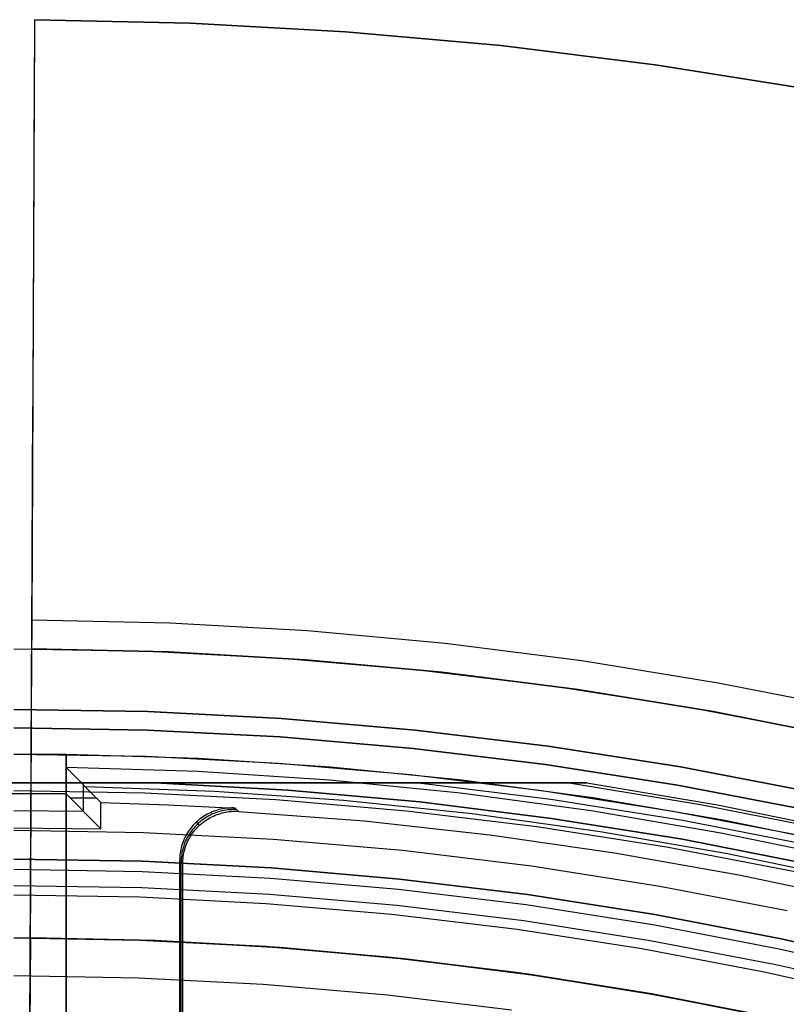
# Model space of a CAD drawing. Header units: millimetres. Extents: x 9001 to 10165, y -167 to 850.
# Tile 212 of 216: x 9582 to 9596, y 551 to 570. Entities that reach past the tile are written whole.
import ezdxf

# ---------------------------------------------------------------- set-up
doc = ezdxf.new("R2010")
doc.units = ezdxf.units.MM
for name, color, linetype in [('1', 7, 'Continuous'), ('COLOR EXT', 7, 'Continuous'), ('luz', 7, 'Continuous')]:
    doc.layers.add(name, color=color, linetype=linetype)

msp = doc.modelspace()

# ---------------------------------------------------------------- linework, layer by layer
at = {"layer": '1', "color": 29, "true_color": 0x4d342b}
for p, q in [((9582.165, 569.824, 65.657), (9582.113, 558.401, 65.657)), ((9582.165, 569.824, 59.568), (9582.162, 569.275, 59.406)), ((9582.165, 569.824, 65.657), (9582.165, 569.824, 59.568)), ((9585.126, 569.76, 65.657), (9582.165, 569.824, 65.657)), ((9585.126, 569.76, 59.568), (9582.165, 569.824, 59.568)), ((9582.165, 569.824, 62.612), (9585.126, 569.76, 62.612)), ((9588.084, 569.595, 65.657), (9585.126, 569.76, 65.657)), ((9588.084, 569.595, 59.568), (9585.126, 569.76, 59.568)), ((9585.126, 569.76, 62.612), (9588.084, 569.595, 62.612)), ((9591.034, 569.33, 65.657), (9588.084, 569.595, 65.657)), ((9591.034, 569.33, 59.568), (9588.084, 569.595, 59.568)), ((9588.084, 569.595, 62.612), (9591.034, 569.33, 62.612)), ((9582.162, 569.275, 59.406), (9582.16, 568.731, 59.225)), ((9593.973, 568.964, 65.657), (9591.034, 569.33, 65.657)), ((9593.973, 568.964, 59.568), (9591.034, 569.33, 59.568)), ((9591.034, 569.33, 62.612), (9593.973, 568.964, 62.612)), ((9596.898, 568.499, 65.657), (9593.973, 568.964, 65.657)), ((9596.898, 568.499, 59.568), (9593.973, 568.964, 59.568)), ((9593.973, 568.964, 62.612), (9596.898, 568.499, 62.612)), ((9582.16, 568.731, 59.225), (9582.157, 568.194, 59.025)), ((9582.157, 568.194, 59.025), (9582.155, 567.665, 58.807)), ((9582.155, 567.665, 58.807), (9582.153, 567.143, 58.571)), ((9582.153, 567.143, 58.571), (9582.15, 566.63, 58.317)), ((9582.15, 566.63, 58.317), (9582.148, 566.125, 58.046)), ((9582.148, 566.125, 58.046), (9582.146, 565.631, 57.757)), ((9582.146, 565.631, 57.757), (9582.144, 565.146, 57.452)), ((9582.144, 565.146, 57.452), (9582.141, 564.672, 57.13)), ((9582.141, 564.672, 57.13), (9582.139, 564.21, 56.792)), ((9582.139, 564.21, 56.792), (9582.137, 563.76, 56.438)), ((9582.137, 563.76, 56.438), (9582.135, 563.322, 56.069)), ((9582.135, 563.322, 56.069), (9582.133, 562.897, 55.685)), ((9582.133, 562.897, 55.685), (9582.132, 562.485, 55.287)), ((9582.086, 552.345, 55.262), (9582.131, 562.46, 55.262)), ((9582.132, 562.485, 55.287), (9582.13, 562.087, 54.875)), ((9582.13, 562.087, 54.875), (9582.128, 561.704, 54.449)), ((9582.128, 561.704, 54.449), (9582.126, 561.336, 54.01)), ((9582.126, 561.336, 54.01), (9582.125, 560.983, 53.56)), ((9582.125, 560.983, 53.56), (9582.123, 560.646, 53.097)), ((9582.123, 560.646, 53.097), (9582.122, 560.324, 52.623)), ((9582.122, 560.324, 52.623), (9582.12, 560.02, 52.138)), ((9582.12, 560.02, 52.138), (9582.119, 559.732, 51.642)), ((9582.119, 559.732, 51.642), (9582.118, 559.461, 51.138)), ((9582.118, 559.461, 51.138), (9582.117, 559.208, 50.624)), ((9582.117, 559.208, 50.624), (9582.116, 558.973, 50.102)), ((9582.116, 558.973, 50.102), (9582.115, 558.756, 49.572)), ((9582.115, 558.756, 49.572), (9582.114, 558.557, 49.035)), ((9582.114, 558.557, 49.035), (9582.113, 558.376, 48.491)), ((9582.066, 547.996, 76.062), (9582.113, 558.401, 65.657)), ((9582.113, 558.376, 48.491), (9582.112, 558.215, 47.942)), ((9582.113, 558.401, 65.657), (9584.738, 558.343, 65.657)), ((9584.738, 558.343, 65.657), (9587.36, 558.194, 65.657)), ((9582.112, 558.215, 47.942), (9582.112, 558.073, 47.387)), ((9587.36, 558.194, 65.657), (9589.975, 557.955, 65.657)), ((9582.112, 558.073, 47.387), (9582.111, 557.949, 46.828)), ((9582.111, 557.845, 34.462), (9581.997, 532.841, 34.462)), ((9582.111, 557.949, 46.828), (9582.111, 557.845, 46.264)), ((9582.111, 557.845, 46.264), (9582.111, 557.845, 34.462)), ((9582.111, 557.845, 46.264), (9584.717, 557.788, 46.264)), ((9584.717, 557.788, 34.462), (9582.111, 557.845, 34.462)), ((9582.111, 557.845, 40.363), (9584.717, 557.788, 40.363)), ((9584.717, 557.788, 46.264), (9587.319, 557.641, 46.264)), ((9587.319, 557.641, 34.462), (9584.717, 557.788, 34.462)), ((9584.717, 557.788, 40.363), (9587.319, 557.641, 40.363)), ((9589.975, 557.955, 65.657), (9592.58, 557.624, 65.657)), ((9587.319, 557.641, 46.264), (9589.915, 557.403, 46.264)), ((9589.915, 557.403, 34.462), (9587.319, 557.641, 34.462)), ((9587.319, 557.641, 40.363), (9589.915, 557.403, 40.363)), ((9592.58, 557.624, 65.657), (9595.172, 557.203, 65.657)), ((9589.915, 557.403, 46.264), (9592.501, 557.075, 46.264)), ((9592.501, 557.075, 34.462), (9589.915, 557.403, 34.462)), ((9589.915, 557.403, 40.363), (9592.501, 557.075, 40.363)), ((9592.501, 557.075, 46.264), (9595.074, 556.657, 46.264)), ((9595.074, 556.657, 34.462), (9592.501, 557.075, 34.462)), ((9592.501, 557.075, 40.363), (9595.074, 556.657, 40.363)), ((9595.172, 557.203, 65.657), (9597.748, 556.693, 65.657)), ((9595.074, 556.657, 46.264), (9597.631, 556.15, 46.264)), ((9597.631, 556.15, 34.462), (9595.074, 556.657, 34.462)), ((9595.074, 556.657, 40.363), (9597.631, 556.15, 40.363)), ((9581.997, 532.841, 42.462), (9582.086, 552.345, 42.462)), ((9582.086, 552.345, 60.562), (9582.04, 542.346, 70.562)), ((9582.086, 552.345, 42.462), (9582.086, 552.345, 60.562)), ((9584.462, 552.294, 60.562), (9582.086, 552.345, 60.562)), ((9582.086, 552.345, 42.462), (9584.501, 552.293, 42.462)), ((9582.086, 552.345, 51.512), (9584.501, 552.293, 51.512)), ((9586.836, 552.161, 60.562), (9584.462, 552.294, 60.562)), ((9584.501, 552.293, 42.462), (9586.912, 552.156, 42.462)), ((9584.501, 552.293, 51.512), (9586.912, 552.156, 51.512)), ((9589.203, 551.948, 60.562), (9586.836, 552.161, 60.562)), ((9586.912, 552.156, 42.462), (9589.318, 551.935, 42.462)), ((9586.912, 552.156, 51.512), (9589.318, 551.935, 51.512)), ((9591.562, 551.653, 60.562), (9589.203, 551.948, 60.562)), ((9589.318, 551.935, 42.462), (9591.714, 551.631, 42.462)), ((9589.318, 551.935, 51.512), (9591.714, 551.631, 51.512)), ((9593.909, 551.278, 60.562), (9591.562, 551.653, 60.562)), ((9591.714, 551.631, 42.462), (9594.098, 551.244, 42.462)), ((9591.714, 551.631, 51.512), (9594.098, 551.244, 51.512)), ((9582.081, 551.332, 72.725), (9582.081, 551.332, 61.575)), ((9582.081, 551.332, 42.462), (9582.081, 551.332, 34.462)), ((9596.242, 550.823, 60.562), (9593.909, 551.278, 60.562)), ((9594.098, 551.244, 42.462), (9596.468, 550.774, 42.462)), ((9594.098, 551.244, 51.512), (9596.468, 550.774, 51.512))]:
    msp.add_line(p, q, dxfattribs=at)
at = {"layer": '1', "color": 250, "true_color": 0x111111}
for p, q in [((9584.169, 552.305, 47.3), (9581.77, 552.346, 47.3)), ((9581.77, 552.346, 56.8), (9584.169, 552.305, 56.8)), ((9581.77, 552.346, 52.05), (9584.169, 552.305, 52.05)), ((9586.565, 552.181, 47.3), (9584.169, 552.305, 47.3)), ((9584.169, 552.305, 56.8), (9586.565, 552.181, 56.8)), ((9584.169, 552.305, 52.05), (9586.565, 552.181, 52.05)), ((9588.955, 551.974, 47.3), (9586.565, 552.181, 47.3)), ((9586.565, 552.181, 56.8), (9588.955, 551.974, 56.8)), ((9586.565, 552.181, 52.05), (9588.955, 551.974, 52.05)), ((9591.337, 551.685, 47.3), (9588.955, 551.974, 47.3)), ((9588.955, 551.974, 56.8), (9591.337, 551.685, 56.8)), ((9588.955, 551.974, 52.05), (9591.337, 551.685, 52.05)), ((9593.707, 551.313, 47.3), (9591.337, 551.685, 47.3)), ((9591.337, 551.685, 56.8), (9593.707, 551.313, 56.8)), ((9591.337, 551.685, 52.05), (9593.707, 551.313, 52.05)), ((9596.064, 550.861, 47.3), (9593.707, 551.313, 47.3)), ((9593.707, 551.313, 56.8), (9596.064, 550.861, 56.8)), ((9593.707, 551.313, 52.05), (9596.064, 550.861, 52.05))]:
    msp.add_line(p, q, dxfattribs=at)
at = {"layer": 'COLOR EXT', "color": 30, "true_color": 0xff8d00}
for p, q in [((9581.77, 557.846, 34.462), (9584.359, 557.801, 34.462)), ((9581.77, 557.846, -31.038), (9584.359, 557.801, -31.038)), ((9581.77, 557.846, 1.712), (9584.359, 557.801, 1.712)), ((9584.359, 557.801, 34.462), (9586.945, 557.667, 34.462)), ((9584.359, 557.801, -31.038), (9586.945, 557.667, -31.038)), ((9584.359, 557.801, 1.712), (9586.945, 557.667, 1.712)), ((9586.945, 557.667, 34.462), (9589.524, 557.444, 34.462)), ((9586.945, 557.667, -31.038), (9589.524, 557.444, -31.038)), ((9586.945, 557.667, 1.712), (9589.524, 557.444, 1.712)), ((9589.524, 557.444, 34.462), (9592.094, 557.132, 34.462)), ((9589.524, 557.444, -31.038), (9592.094, 557.132, -31.038)), ((9589.524, 557.444, 1.712), (9592.094, 557.132, 1.712)), ((9592.094, 557.132, 34.462), (9594.652, 556.732, 34.462)), ((9592.094, 557.132, -31.038), (9594.652, 556.732, -31.038)), ((9592.094, 557.132, 1.712), (9594.652, 556.732, 1.712)), ((9581.77, 556.696, -29.038), (9584.319, 556.652, -29.038)), ((9584.319, 556.652, -31.038), (9581.77, 556.696, -31.038)), ((9581.77, 556.696, -30.038), (9584.319, 556.652, -30.038)), ((9584.319, 556.652, -29.038), (9586.865, 556.52, -29.038)), ((9586.865, 556.52, -31.038), (9584.319, 556.652, -31.038)), ((9584.319, 556.652, -30.038), (9586.865, 556.52, -30.038)), ((9594.652, 556.732, 34.462), (9597.195, 556.243, 34.462)), ((9594.652, 556.732, -31.038), (9597.195, 556.243, -31.038)), ((9594.652, 556.732, 1.712), (9597.195, 556.243, 1.712)), ((9586.865, 556.52, -29.038), (9589.405, 556.3, -29.038)), ((9589.405, 556.3, -31.038), (9586.865, 556.52, -31.038)), ((9586.865, 556.52, -30.038), (9589.405, 556.3, -30.038)), ((9589.405, 556.3, -29.038), (9591.936, 555.993, -29.038)), ((9591.936, 555.993, -31.038), (9589.405, 556.3, -31.038)), ((9589.405, 556.3, -30.038), (9591.936, 555.993, -30.038)), ((9591.936, 555.993, -29.038), (9594.455, 555.599, -29.038)), ((9594.455, 555.599, -31.038), (9591.936, 555.993, -31.038)), ((9591.936, 555.993, -30.038), (9594.455, 555.599, -30.038)), ((9581.77, 555.846, 34.462), (9584.29, 555.803, 34.462)), ((9582.77, 555.839, 25.262), (9581.77, 555.846, 25.262)), ((9581.77, 555.846, 27.862), (9584.29, 555.803, 27.862)), ((9582.77, 555.839, 21.262), (9582.77, 555.839, 25.262)), ((9585.284, 555.762, 21.262), (9582.77, 555.839, 21.262)), ((9582.77, 555.839, 21.262), (9582.77, 517.841, 21.262)), ((9582.77, 517.841, 25.262), (9582.77, 555.839, 25.262)), ((9582.77, 517.841, 23.262), (9582.77, 555.839, 23.262)), ((9584.29, 555.803, 34.462), (9586.807, 555.672, 34.462)), ((9584.29, 555.803, 27.862), (9586.807, 555.672, 27.862)), ((9587.794, 555.597, 21.262), (9585.284, 555.762, 21.262)), ((9585.275, 555.512, -29.038), (9582.77, 555.589, -29.038)), ((9582.77, 555.589, -29.038), (9582.77, 555.089, -29.038)), ((9582.77, 555.589, -29.038), (9583.426, 554.921, 15.162)), ((9586.807, 555.672, 34.462), (9589.317, 555.455, 34.462)), ((9586.807, 555.672, 27.862), (9589.317, 555.455, 27.862)), ((9590.296, 555.347, 21.262), (9587.794, 555.597, 21.262)), ((9594.455, 555.599, -29.038), (9596.958, 555.118, -29.038)), ((9596.958, 555.118, -31.038), (9594.455, 555.599, -31.038)), ((9594.455, 555.599, -30.038), (9596.958, 555.118, -30.038)), ((9587.776, 555.348, -29.038), (9585.275, 555.512, -29.038)), ((9590.27, 555.098, -29.038), (9587.776, 555.348, -29.038)), ((9589.317, 555.455, 34.462), (9591.819, 555.151, 34.462)), ((9589.317, 555.455, 27.862), (9591.819, 555.151, 27.862)), ((9592.789, 555.01, 21.262), (9590.296, 555.347, 21.262)), ((9583.098, 554.756, -6.938), (9583.098, 555.256, -6.938)), ((9583.128, 555.226, -4.938), (9585.587, 555.138, -4.938)), ((9591.819, 555.151, 34.462), (9594.309, 554.761, 34.462)), ((9591.819, 555.151, 27.862), (9594.309, 554.761, 27.862)), ((9582.77, 555.089, -29.038), (9580.77, 555.089, -29.038)), ((9583.426, 554.421, 15.162), (9582.77, 555.089, -29.038)), ((9583.344, 555.005, 9.633), (9582.853, 555.005, -23.459)), ((9585.587, 555.138, -4.938), (9588.042, 554.966, -4.938)), ((9588.042, 554.966, -4.938), (9590.49, 554.712, -4.938)), ((9592.753, 554.762, -29.038), (9590.27, 555.098, -29.038)), ((9595.268, 554.587, 21.262), (9592.789, 555.01, 21.262)), ((9583.426, 554.921, 15.162), (9584.706, 554.881, 15.162)), ((9583.426, 554.421, 15.162), (9583.426, 554.921, 15.162)), ((9584.706, 554.881, 15.162), (9585.984, 554.817, 15.162)), ((9585.642, 554.778, 15.162), (9585.609, 554.767, 15.162)), ((9585.675, 554.787, 15.162), (9585.642, 554.778, 15.162)), ((9585.709, 554.795, 15.162), (9585.675, 554.787, 15.162)), ((9585.743, 554.802, 15.162), (9585.709, 554.795, 15.162)), ((9585.777, 554.808, 15.162), (9585.743, 554.802, 15.162)), ((9585.807, 554.776, 17.162), (9585.773, 554.771, 17.162)), ((9585.811, 554.812, 15.162), (9585.777, 554.808, 15.162)), ((9585.841, 554.781, 17.161), (9585.807, 554.776, 17.162)), ((9585.846, 554.816, 15.162), (9585.811, 554.812, 15.162)), ((9585.876, 554.784, 17.161), (9585.841, 554.781, 17.161)), ((9585.88, 554.818, 15.162), (9585.846, 554.816, 15.162)), ((9585.91, 554.786, 17.16), (9585.876, 554.784, 17.161)), ((9585.915, 554.819, 15.162), (9585.88, 554.818, 15.162)), ((9585.945, 554.787, 17.16), (9585.91, 554.786, 17.16)), ((9585.95, 554.819, 15.162), (9585.915, 554.819, 15.162)), ((9585.98, 554.787, 17.159), (9585.945, 554.787, 17.16)), ((9585.984, 554.817, 15.162), (9585.95, 554.819, 15.162)), ((9586.014, 554.786, 17.159), (9585.98, 554.787, 17.159)), ((9585.984, 554.817, 15.162), (9586.045, 554.754, 19.162)), ((9581.77, 554.768, -6.938), (9583.098, 554.756, -6.938)), ((9585.305, 554.603, 15.162), (9585.279, 554.581, 15.162)), ((9585.333, 554.624, 15.162), (9585.305, 554.603, 15.162)), ((9585.361, 554.644, 15.162), (9585.333, 554.624, 15.162)), ((9585.363, 554.593, 17.165), (9585.335, 554.572, 17.165)), ((9585.39, 554.663, 15.162), (9585.361, 554.644, 15.162)), ((9585.391, 554.613, 17.165), (9585.363, 554.593, 17.165)), ((9585.42, 554.681, 15.162), (9585.39, 554.663, 15.162)), ((9585.42, 554.632, 17.165), (9585.391, 554.613, 17.165)), ((9585.45, 554.698, 15.162), (9585.42, 554.681, 15.162)), ((9585.45, 554.65, 17.165), (9585.42, 554.632, 17.165)), ((9585.421, 554.581, 19.162), (9585.45, 554.601, 19.162)), ((9585.481, 554.714, 15.162), (9585.45, 554.698, 15.162)), ((9585.48, 554.667, 17.165), (9585.45, 554.65, 17.165)), ((9585.45, 554.601, 19.162), (9585.48, 554.619, 19.162)), ((9585.511, 554.683, 17.165), (9585.48, 554.667, 17.165)), ((9585.48, 554.619, 19.162), (9585.51, 554.636, 19.162)), ((9585.512, 554.729, 15.162), (9585.481, 554.714, 15.162)), ((9585.51, 554.636, 19.162), (9585.541, 554.652, 19.162)), ((9585.542, 554.698, 17.164), (9585.511, 554.683, 17.165)), ((9585.544, 554.743, 15.162), (9585.512, 554.729, 15.162)), ((9585.541, 554.652, 19.162), (9585.572, 554.666, 19.162)), ((9585.574, 554.712, 17.164), (9585.542, 554.698, 17.164)), ((9585.576, 554.756, 15.162), (9585.544, 554.743, 15.162)), ((9585.572, 554.666, 19.162), (9585.604, 554.68, 19.162)), ((9585.606, 554.724, 17.164), (9585.574, 554.712, 17.164)), ((9585.609, 554.767, 15.162), (9585.576, 554.756, 15.162)), ((9585.604, 554.68, 19.162), (9585.636, 554.693, 19.162)), ((9585.639, 554.736, 17.163), (9585.606, 554.724, 17.164)), ((9585.636, 554.693, 19.162), (9585.669, 554.704, 19.162)), ((9585.672, 554.746, 17.163), (9585.639, 554.736, 17.163)), ((9585.669, 554.704, 19.162), (9585.702, 554.715, 19.162)), ((9585.705, 554.756, 17.163), (9585.672, 554.746, 17.163)), ((9585.702, 554.715, 19.162), (9585.735, 554.724, 19.162)), ((9585.739, 554.764, 17.162), (9585.705, 554.756, 17.163)), ((9585.735, 554.724, 19.162), (9585.769, 554.732, 19.162)), ((9585.773, 554.771, 17.162), (9585.739, 554.764, 17.162)), ((9585.769, 554.732, 19.162), (9585.803, 554.739, 19.162)), ((9585.803, 554.739, 19.162), (9585.837, 554.745, 19.162)), ((9585.837, 554.745, 19.162), (9585.871, 554.749, 19.162)), ((9585.871, 554.749, 19.162), (9585.906, 554.753, 19.162)), ((9585.906, 554.753, 19.162), (9585.941, 554.755, 19.162)), ((9585.941, 554.755, 19.162), (9585.975, 554.756, 19.162)), ((9585.975, 554.756, 19.162), (9586.01, 554.756, 19.162)), ((9586.01, 554.756, 19.162), (9586.045, 554.754, 19.162)), ((9586.045, 554.754, 19.162), (9588.439, 554.572, 19.162)), ((9590.49, 554.712, -4.938), (9592.927, 554.374, -4.938)), ((9595.224, 554.341, -29.038), (9592.753, 554.762, -29.038)), ((9594.309, 554.761, 34.462), (9596.783, 554.286, 34.462)), ((9594.309, 554.761, 27.862), (9596.783, 554.286, 27.862)), ((9597.731, 554.08, 21.262), (9595.268, 554.587, 21.262)), ((9581.77, 554.44, 15.162), (9583.426, 554.421, 15.162)), ((9585.114, 554.403, 15.162), (9585.095, 554.375, 15.162)), ((9585.135, 554.431, 15.162), (9585.114, 554.403, 15.162)), ((9585.157, 554.458, 15.162), (9585.135, 554.431, 15.162)), ((9585.165, 554.4, 17.165), (9585.144, 554.372, 17.165)), ((9585.179, 554.484, 15.162), (9585.157, 554.458, 15.162)), ((9585.187, 554.427, 17.165), (9585.165, 554.4, 17.165)), ((9585.203, 554.51, 15.162), (9585.179, 554.484, 15.162)), ((9585.209, 554.453, 17.165), (9585.187, 554.427, 17.165)), ((9585.227, 554.534, 15.162), (9585.203, 554.51, 15.162)), ((9585.233, 554.478, 17.165), (9585.209, 554.453, 17.165)), ((9585.216, 554.395, 19.162), (9585.239, 554.422, 19.162)), ((9585.253, 554.558, 15.162), (9585.227, 554.534, 15.162)), ((9585.257, 554.503, 17.165), (9585.233, 554.478, 17.165)), ((9585.239, 554.422, 19.162), (9585.263, 554.447, 19.162)), ((9585.299, 554.484, 19.162), (9585.24, 554.546, 15.162)), ((9585.279, 554.581, 15.162), (9585.253, 554.558, 15.162)), ((9585.282, 554.527, 17.165), (9585.257, 554.503, 17.165)), ((9585.263, 554.447, 19.162), (9585.287, 554.472, 19.162)), ((9585.308, 554.55, 17.165), (9585.282, 554.527, 17.165)), ((9585.287, 554.472, 19.162), (9585.312, 554.496, 19.162)), ((9585.335, 554.572, 17.165), (9585.308, 554.55, 17.165)), ((9585.312, 554.496, 19.162), (9585.338, 554.518, 19.162)), ((9585.338, 554.518, 19.162), (9585.365, 554.54, 19.162)), ((9585.365, 554.54, 19.162), (9585.393, 554.561, 19.162)), ((9585.393, 554.561, 19.162), (9585.421, 554.581, 19.162)), ((9588.439, 554.572, 19.162), (9590.825, 554.31, 19.162)), ((9585.011, 554.223, 15.162), (9584.998, 554.191, 15.162)), ((9585.026, 554.254, 15.162), (9585.011, 554.223, 15.162)), ((9585.041, 554.285, 15.162), (9585.026, 554.254, 15.162)), ((9585.058, 554.316, 15.162), (9585.041, 554.285, 15.162)), ((9585.056, 554.223, 17.164), (9585.041, 554.192, 17.164)), ((9585.071, 554.254, 17.164), (9585.056, 554.223, 17.164)), ((9585.076, 554.346, 15.162), (9585.058, 554.316, 15.162)), ((9585.088, 554.284, 17.165), (9585.071, 554.254, 17.164)), ((9585.095, 554.375, 15.162), (9585.076, 554.346, 15.162)), ((9585.085, 554.192, 19.162), (9585.101, 554.223, 19.162)), ((9585.106, 554.314, 17.165), (9585.088, 554.284, 17.165)), ((9585.101, 554.223, 19.162), (9585.118, 554.253, 19.162)), ((9585.124, 554.343, 17.165), (9585.106, 554.314, 17.165)), ((9585.118, 554.253, 19.162), (9585.135, 554.283, 19.162)), ((9585.144, 554.372, 17.165), (9585.124, 554.343, 17.165)), ((9585.135, 554.283, 19.162), (9585.154, 554.312, 19.162)), ((9585.154, 554.312, 19.162), (9585.174, 554.341, 19.162)), ((9585.174, 554.341, 19.162), (9585.195, 554.368, 19.162)), ((9585.195, 554.368, 19.162), (9585.216, 554.395, 19.162)), ((9590.825, 554.31, 19.162), (9593.202, 553.968, 19.162)), ((9592.927, 554.374, -4.938), (9595.352, 553.953, -4.938)), ((9597.678, 553.836, -29.038), (9595.224, 554.341, -29.038)), ((9584.948, 554.025, 15.162), (9584.941, 553.991, 15.162)), ((9584.955, 554.059, 15.162), (9584.948, 554.025, 15.162)), ((9584.964, 554.093, 15.162), (9584.955, 554.059, 15.162)), ((9584.974, 554.126, 15.162), (9584.964, 554.093, 15.162)), ((9584.985, 554.159, 15.162), (9584.974, 554.126, 15.162)), ((9584.985, 554.028, 17.162), (9584.977, 553.994, 17.162)), ((9584.998, 554.191, 15.162), (9584.985, 554.159, 15.162)), ((9584.994, 554.061, 17.162), (9584.985, 554.028, 17.162)), ((9585.004, 554.094, 17.163), (9584.994, 554.061, 17.162)), ((9585.015, 554.127, 17.163), (9585.004, 554.094, 17.163)), ((9585.028, 554.16, 17.163), (9585.015, 554.127, 17.163)), ((9585.015, 553.996, 19.162), (9585.024, 554.03, 19.162)), ((9585.024, 554.03, 19.162), (9585.034, 554.063, 19.162)), ((9585.041, 554.192, 17.164), (9585.028, 554.16, 17.163)), ((9585.034, 554.063, 19.162), (9585.045, 554.096, 19.162)), ((9585.045, 554.096, 19.162), (9585.057, 554.128, 19.162)), ((9585.057, 554.128, 19.162), (9585.071, 554.16, 19.162)), ((9585.071, 554.16, 19.162), (9585.085, 554.192, 19.162)), ((9584.927, 553.854, 15.162), (9584.926, 553.819, 15.162)), ((9584.928, 553.888, 15.162), (9584.927, 553.854, 15.162)), ((9584.931, 553.923, 15.162), (9584.928, 553.888, 15.162)), ((9584.936, 553.957, 15.162), (9584.931, 553.923, 15.162)), ((9584.941, 553.991, 15.162), (9584.936, 553.957, 15.162)), ((9584.958, 553.857, 17.16), (9584.956, 553.822, 17.159)), ((9584.961, 553.891, 17.16), (9584.958, 553.857, 17.16)), ((9584.965, 553.926, 17.161), (9584.961, 553.891, 17.16)), ((9584.971, 553.96, 17.161), (9584.965, 553.926, 17.161)), ((9584.977, 553.994, 17.162), (9584.971, 553.96, 17.161)), ((9584.988, 553.825, 19.162), (9584.991, 553.86, 19.162)), ((9584.991, 553.86, 19.162), (9584.995, 553.894, 19.162)), ((9584.995, 553.894, 19.162), (9585, 553.929, 19.162)), ((9585, 553.929, 19.162), (9585.007, 553.963, 19.162)), ((9585.007, 553.963, 19.162), (9585.015, 553.996, 19.162)), ((9593.202, 553.968, 19.162), (9595.566, 553.548, 19.162)), ((9595.352, 553.953, -4.938), (9597.761, 553.45, -4.938)), ((9584.926, 553.819, 15.162), (9584.926, 548.155, 15.162)), ((9584.926, 553.819, 15.162), (9584.985, 553.756, 19.162)), ((9584.956, 553.822, 17.159), (9584.956, 553.788, 17.159)), ((9584.956, 548.124, 17.162), (9584.956, 553.787, 17.162)), ((9584.985, 553.756, 19.162), (9584.986, 553.791, 19.162)), ((9584.985, 548.093, 19.162), (9584.985, 553.756, 19.162)), ((9584.986, 553.791, 19.162), (9584.988, 553.825, 19.162)), ((9595.566, 553.548, 19.162), (9597.914, 553.049, 19.162))]:
    msp.add_line(p, q, dxfattribs=at)
at = {"layer": 'luz', "color": 7, "true_color": 0xffffff}
for p, q in [((9581.77, 556.346, -31.038), (9584.307, 556.302, -31.038)), ((9584.307, 556.302, -29.238), (9581.77, 556.346, -29.238)), ((9584.307, 556.302, -30.138), (9581.77, 556.346, -30.138)), ((9584.307, 556.302, -31.038), (9586.841, 556.171, -31.038)), ((9586.841, 556.171, -29.238), (9584.307, 556.302, -29.238)), ((9586.841, 556.171, -30.138), (9584.307, 556.302, -30.138)), ((9586.841, 556.171, -31.038), (9589.369, 555.952, -31.038)), ((9589.369, 555.952, -29.238), (9586.841, 556.171, -29.238)), ((9589.369, 555.952, -30.138), (9586.841, 556.171, -30.138)), ((9589.369, 555.952, -31.038), (9591.888, 555.646, -31.038)), ((9591.888, 555.646, -29.238), (9589.369, 555.952, -29.238)), ((9591.888, 555.646, -30.138), (9589.369, 555.952, -30.138)), ((9591.888, 555.646, -31.038), (9594.395, 555.254, -31.038)), ((9594.395, 555.254, -29.238), (9591.888, 555.646, -29.238)), ((9594.395, 555.254, -30.138), (9591.888, 555.646, -30.138)), ((9579.078, 555.296, -29.238), (9584.462, 555.296, -29.238)), ((9584.462, 555.296, -23.538), (9579.078, 555.296, -23.538)), ((9579.078, 555.296, -26.388), (9584.462, 555.296, -26.388)), ((9584.266, 555.103, -31.038), (9581.77, 555.146, -31.038)), ((9584.462, 555.296, -24.549), (9584.462, 555.296, -23.538)), ((9588.401, 555.296, -24.712), (9584.462, 555.296, -24.549)), ((9584.462, 555.296, -25.549), (9588.401, 555.296, -25.42)), ((9584.462, 555.296, -26.549), (9584.462, 555.296, -25.549)), ((9588.401, 555.296, -26.712), (9584.462, 555.296, -26.549)), ((9584.462, 555.296, -27.549), (9588.401, 555.296, -27.42)), ((9584.462, 555.296, -29.238), (9584.462, 555.296, -27.549)), ((9586.982, 555.159, -26.558), (9584.462, 555.296, -26.549)), ((9586.982, 555.159, -24.558), (9584.462, 555.296, -24.549)), ((9584.462, 555.296, -27.549), (9586.982, 555.159, -27.558)), ((9584.462, 555.296, -25.549), (9586.982, 555.159, -25.558)), ((9586.982, 555.159, -23.538), (9584.462, 555.296, -23.538)), ((9584.462, 555.296, -29.238), (9586.982, 555.159, -29.238)), ((9586.982, 555.159, -24.282), (9584.462, 555.296, -24.282)), ((9586.982, 555.159, -26.288), (9584.462, 555.296, -26.288)), ((9586.982, 555.159, -28.394), (9584.462, 555.296, -28.394)), ((9589.495, 554.933, -26.568), (9586.982, 555.159, -26.558)), ((9589.495, 554.933, -24.568), (9586.982, 555.159, -24.558)), ((9586.982, 555.159, -27.558), (9589.495, 554.933, -27.568)), ((9586.982, 555.159, -25.558), (9589.495, 554.933, -25.568)), ((9589.495, 554.934, -23.538), (9586.982, 555.159, -23.538)), ((9586.982, 555.159, -29.238), (9589.495, 554.934, -29.238)), ((9589.495, 554.934, -24.282), (9586.982, 555.159, -24.282)), ((9589.495, 554.934, -26.288), (9586.982, 555.159, -26.288)), ((9589.495, 554.934, -28.394), (9586.982, 555.159, -28.394)), ((9592.334, 555.296, -24.997), (9588.401, 555.296, -24.712)), ((9588.401, 555.296, -25.42), (9592.334, 555.296, -25.17)), ((9592.334, 555.296, -26.997), (9588.401, 555.296, -26.712)), ((9588.401, 555.296, -27.42), (9592.334, 555.296, -27.17)), ((9589.47, 555.296, -26.778), (9591.99, 554.984, -26.787)), ((9589.47, 555.296, -24.778), (9591.99, 554.984, -24.787)), ((9589.47, 555.296, -27.364), (9591.99, 554.984, -27.374)), ((9589.47, 555.296, -25.364), (9591.99, 554.984, -25.374)), ((9592.334, 555.296, -25.17), (9592.507, 555.296, -25.15)), ((9592.579, 555.296, -25.033), (9592.334, 555.296, -24.997)), ((9592.334, 555.296, -27.17), (9592.507, 555.296, -27.15)), ((9592.579, 555.296, -27.033), (9592.334, 555.296, -26.997)), ((9592.334, 555.296, -26.997), (9594.836, 554.887, -27.006)), ((9592.334, 555.296, -24.997), (9594.836, 554.887, -25.006)), ((9592.334, 555.296, -27.17), (9594.836, 554.887, -27.18)), ((9592.334, 555.296, -25.17), (9594.836, 554.887, -25.18)), ((9592.507, 555.296, -25.15), (9592.598, 555.296, -25.131)), ((9592.507, 555.296, -27.15), (9592.598, 555.296, -27.131)), ((9592.58, 555.296, -25.032), (9592.579, 555.296, -25.033)), ((9592.58, 555.296, -27.032), (9592.579, 555.296, -27.033)), ((9592.582, 555.296, -25.031), (9592.58, 555.296, -25.032)), ((9592.582, 555.296, -27.031), (9592.58, 555.296, -27.032)), ((9592.584, 555.296, -25.029), (9592.582, 555.296, -25.031)), ((9592.584, 555.296, -27.029), (9592.582, 555.296, -27.031)), ((9592.585, 555.296, -25.028), (9592.584, 555.296, -25.029)), ((9592.585, 555.296, -27.028), (9592.584, 555.296, -27.029)), ((9592.587, 555.296, -25.027), (9592.585, 555.296, -25.028)), ((9592.587, 555.296, -27.027), (9592.585, 555.296, -27.028)), ((9592.589, 555.296, -25.026), (9592.587, 555.296, -25.027)), ((9592.589, 555.296, -27.026), (9592.587, 555.296, -27.027)), ((9592.59, 555.296, -25.025), (9592.589, 555.296, -25.026)), ((9592.59, 555.296, -27.025), (9592.589, 555.296, -27.026)), ((9592.592, 555.296, -25.024), (9592.59, 555.296, -25.025)), ((9592.592, 555.296, -27.024), (9592.59, 555.296, -27.025)), ((9592.594, 555.296, -25.024), (9592.592, 555.296, -25.024)), ((9592.594, 555.296, -27.024), (9592.592, 555.296, -27.024)), ((9592.596, 555.296, -25.023), (9592.594, 555.296, -25.024)), ((9592.596, 555.296, -27.023), (9592.594, 555.296, -27.024)), ((9592.598, 555.296, -25.022), (9592.596, 555.296, -25.023)), ((9592.598, 555.296, -27.022), (9592.596, 555.296, -27.023)), ((9592.598, 555.296, -25.131), (9592.6, 555.296, -25.131)), ((9592.6, 555.296, -25.022), (9592.598, 555.296, -25.022)), ((9592.598, 555.296, -27.131), (9592.6, 555.296, -27.131)), ((9592.6, 555.296, -27.022), (9592.598, 555.296, -27.022)), ((9592.6, 555.296, -25.131), (9592.602, 555.296, -25.132)), ((9592.602, 555.296, -25.021), (9592.6, 555.296, -25.022)), ((9592.6, 555.296, -27.131), (9592.602, 555.296, -27.132)), ((9592.602, 555.296, -27.021), (9592.6, 555.296, -27.022)), ((9592.602, 555.296, -25.132), (9592.604, 555.296, -25.132)), ((9592.604, 555.296, -25.021), (9592.602, 555.296, -25.021)), ((9592.602, 555.296, -27.132), (9592.604, 555.296, -27.132)), ((9592.604, 555.296, -27.021), (9592.602, 555.296, -27.021)), ((9592.604, 555.296, -25.132), (9592.606, 555.296, -25.133)), ((9592.605, 555.296, -25.02), (9592.604, 555.296, -25.021)), ((9592.604, 555.296, -27.132), (9592.606, 555.296, -27.133)), ((9592.605, 555.296, -27.02), (9592.604, 555.296, -27.021)), ((9592.607, 555.296, -25.02), (9592.605, 555.296, -25.02)), ((9592.607, 555.296, -27.02), (9592.605, 555.296, -27.02)), ((9592.606, 555.296, -25.133), (9592.608, 555.296, -25.133)), ((9592.606, 555.296, -27.133), (9592.608, 555.296, -27.133)), ((9592.609, 555.296, -25.02), (9592.607, 555.296, -25.02)), ((9592.609, 555.296, -27.02), (9592.607, 555.296, -27.02)), ((9592.608, 555.296, -25.133), (9592.61, 555.296, -25.133)), ((9592.608, 555.296, -27.133), (9592.61, 555.296, -27.133)), ((9592.611, 555.296, -25.019), (9592.609, 555.296, -25.02)), ((9592.611, 555.296, -27.019), (9592.609, 555.296, -27.02)), ((9592.61, 555.296, -25.133), (9592.612, 555.296, -25.133)), ((9592.61, 555.296, -27.133), (9592.612, 555.296, -27.133)), ((9592.613, 555.296, -25.019), (9592.611, 555.296, -25.019)), ((9592.613, 555.296, -27.019), (9592.611, 555.296, -27.019)), ((9592.612, 555.296, -25.133), (9592.614, 555.296, -25.134)), ((9592.612, 555.296, -27.133), (9592.614, 555.296, -27.134)), ((9592.615, 555.296, -25.019), (9592.613, 555.296, -25.019)), ((9592.615, 555.296, -27.019), (9592.613, 555.296, -27.019)), ((9592.614, 555.296, -25.134), (9592.616, 555.296, -25.134)), ((9592.614, 555.296, -27.134), (9592.616, 555.296, -27.134)), ((9592.617, 555.296, -25.019), (9592.615, 555.296, -25.019)), ((9592.617, 555.296, -27.019), (9592.615, 555.296, -27.019)), ((9592.616, 555.296, -25.134), (9592.618, 555.296, -25.134)), ((9592.616, 555.296, -27.134), (9592.618, 555.296, -27.134)), ((9592.619, 555.296, -25.019), (9592.617, 555.296, -25.019)), ((9592.619, 555.296, -27.019), (9592.617, 555.296, -27.019)), ((9592.618, 555.296, -25.134), (9592.62, 555.296, -25.133)), ((9592.618, 555.296, -27.134), (9592.62, 555.296, -27.133)), ((9592.621, 555.296, -25.019), (9592.619, 555.296, -25.019)), ((9592.621, 555.296, -27.019), (9592.619, 555.296, -27.019)), ((9592.62, 555.296, -25.133), (9592.622, 555.296, -25.133)), ((9592.62, 555.296, -27.133), (9592.622, 555.296, -27.133)), ((9592.623, 555.296, -25.02), (9592.621, 555.296, -25.019)), ((9592.623, 555.296, -27.02), (9592.621, 555.296, -27.019)), ((9592.622, 555.296, -25.133), (9592.624, 555.296, -25.133)), ((9592.622, 555.296, -27.133), (9592.624, 555.296, -27.133)), ((9592.625, 555.296, -25.02), (9592.623, 555.296, -25.02)), ((9592.625, 555.296, -27.02), (9592.623, 555.296, -27.02)), ((9592.624, 555.296, -25.133), (9592.626, 555.296, -25.133)), ((9592.624, 555.296, -27.133), (9592.626, 555.296, -27.133)), ((9592.627, 555.296, -25.02), (9592.625, 555.296, -25.02)), ((9592.627, 555.296, -27.02), (9592.625, 555.296, -27.02)), ((9592.626, 555.296, -25.133), (9592.628, 555.296, -25.132)), ((9592.626, 555.296, -27.133), (9592.628, 555.296, -27.132)), ((9592.629, 555.296, -25.021), (9592.627, 555.296, -25.02)), ((9592.629, 555.296, -27.021), (9592.627, 555.296, -27.02)), ((9592.628, 555.296, -25.132), (9592.63, 555.296, -25.132)), ((9592.628, 555.296, -27.132), (9592.63, 555.296, -27.132)), ((9592.631, 555.296, -25.021), (9592.629, 555.296, -25.021)), ((9592.631, 555.296, -27.021), (9592.629, 555.296, -27.021)), ((9592.63, 555.296, -25.132), (9592.632, 555.296, -25.131)), ((9592.63, 555.296, -27.132), (9592.632, 555.296, -27.131)), ((9592.633, 555.296, -25.022), (9592.631, 555.296, -25.021)), ((9592.633, 555.296, -27.022), (9592.631, 555.296, -27.021)), ((9592.632, 555.296, -25.131), (9592.634, 555.296, -25.131)), ((9592.632, 555.296, -27.131), (9592.634, 555.296, -27.131)), ((9592.635, 555.296, -25.022), (9592.633, 555.296, -25.022)), ((9592.635, 555.296, -27.022), (9592.633, 555.296, -27.022)), ((9592.634, 555.296, -25.131), (9592.635, 555.296, -25.13)), ((9592.634, 555.296, -27.131), (9592.635, 555.296, -27.13)), ((9592.635, 555.296, -25.13), (9592.637, 555.296, -25.13)), ((9592.637, 555.296, -25.023), (9592.635, 555.296, -25.022)), ((9592.635, 555.296, -27.13), (9592.637, 555.296, -27.13)), ((9592.637, 555.296, -27.023), (9592.635, 555.296, -27.022)), ((9592.637, 555.296, -25.13), (9592.639, 555.296, -25.129)), ((9592.639, 555.296, -25.024), (9592.637, 555.296, -25.023)), ((9592.637, 555.296, -27.13), (9592.639, 555.296, -27.129)), ((9592.639, 555.296, -27.024), (9592.637, 555.296, -27.023)), ((9592.639, 555.296, -25.129), (9592.641, 555.296, -25.128)), ((9592.64, 555.296, -25.025), (9592.639, 555.296, -25.024)), ((9592.639, 555.296, -27.129), (9592.641, 555.296, -27.128)), ((9592.64, 555.296, -27.025), (9592.639, 555.296, -27.024)), ((9592.642, 555.296, -25.025), (9592.64, 555.296, -25.025)), ((9592.642, 555.296, -27.025), (9592.64, 555.296, -27.025)), ((9592.641, 555.296, -25.128), (9592.643, 555.296, -25.127)), ((9592.641, 555.296, -27.128), (9592.643, 555.296, -27.127)), ((9592.644, 555.296, -25.026), (9592.642, 555.296, -25.025)), ((9592.644, 555.296, -27.026), (9592.642, 555.296, -27.025)), ((9592.643, 555.296, -25.127), (9592.644, 555.296, -25.126)), ((9592.643, 555.296, -27.127), (9592.644, 555.296, -27.126)), ((9592.644, 555.296, -25.126), (9592.646, 555.296, -25.125)), ((9592.646, 555.296, -25.027), (9592.644, 555.296, -25.026)), ((9592.644, 555.296, -27.126), (9592.646, 555.296, -27.125)), ((9592.646, 555.296, -27.027), (9592.644, 555.296, -27.026)), ((9592.646, 555.296, -25.125), (9592.648, 555.296, -25.124)), ((9592.647, 555.296, -25.028), (9592.646, 555.296, -25.027)), ((9592.646, 555.296, -27.125), (9592.648, 555.296, -27.124)), ((9592.647, 555.296, -27.028), (9592.646, 555.296, -27.027)), ((9592.649, 555.296, -25.03), (9592.647, 555.296, -25.028)), ((9592.649, 555.296, -27.03), (9592.647, 555.296, -27.028)), ((9592.648, 555.296, -25.124), (9592.649, 555.296, -25.123)), ((9592.648, 555.296, -27.124), (9592.649, 555.296, -27.123)), ((9592.649, 555.296, -25.123), (9592.651, 555.296, -25.122)), ((9592.651, 555.296, -25.031), (9592.649, 555.296, -25.03)), ((9592.649, 555.296, -27.123), (9592.651, 555.296, -27.122)), ((9592.651, 555.296, -27.031), (9592.649, 555.296, -27.03)), ((9592.651, 555.296, -25.122), (9592.653, 555.296, -25.121)), ((9592.652, 555.296, -25.032), (9592.651, 555.296, -25.031)), ((9592.651, 555.296, -27.122), (9592.653, 555.296, -27.121)), ((9592.652, 555.296, -27.032), (9592.651, 555.296, -27.031)), ((9592.654, 555.296, -25.033), (9592.652, 555.296, -25.032)), ((9592.654, 555.296, -27.033), (9592.652, 555.296, -27.032)), ((9592.653, 555.296, -25.121), (9592.654, 555.296, -25.119)), ((9592.653, 555.296, -27.121), (9592.654, 555.296, -27.119)), ((9592.654, 555.296, -25.119), (9592.656, 555.296, -25.118)), ((9592.655, 555.296, -25.035), (9592.654, 555.296, -25.033)), ((9592.654, 555.296, -27.119), (9592.656, 555.296, -27.118)), ((9592.655, 555.296, -27.035), (9592.654, 555.296, -27.033)), ((9592.657, 555.296, -25.036), (9592.655, 555.296, -25.035)), ((9592.657, 555.296, -27.036), (9592.655, 555.296, -27.035)), ((9592.656, 555.296, -25.118), (9592.657, 555.296, -25.117)), ((9592.656, 555.296, -27.118), (9592.657, 555.296, -27.117)), ((9592.657, 555.296, -25.117), (9592.658, 555.296, -25.115)), ((9592.658, 555.296, -25.037), (9592.657, 555.296, -25.036)), ((9592.657, 555.296, -27.117), (9592.658, 555.296, -27.115)), ((9592.658, 555.296, -27.037), (9592.657, 555.296, -27.036)), ((9592.658, 555.296, -25.115), (9592.66, 555.296, -25.114)), ((9592.659, 555.296, -25.039), (9592.658, 555.296, -25.037)), ((9592.658, 555.296, -27.115), (9592.66, 555.296, -27.114)), ((9592.659, 555.296, -27.039), (9592.658, 555.296, -27.037)), ((9592.661, 555.296, -25.04), (9592.659, 555.296, -25.039)), ((9592.661, 555.296, -27.04), (9592.659, 555.296, -27.039)), ((9592.66, 555.296, -25.114), (9592.661, 555.296, -25.112)), ((9592.66, 555.296, -27.114), (9592.661, 555.296, -27.112)), ((9592.661, 555.296, -25.112), (9592.662, 555.296, -25.11)), ((9592.662, 555.296, -25.042), (9592.661, 555.296, -25.04)), ((9592.661, 555.296, -27.112), (9592.662, 555.296, -27.11)), ((9592.662, 555.296, -27.042), (9592.661, 555.296, -27.04)), ((9592.662, 555.296, -25.11), (9592.663, 555.296, -25.109)), ((9592.663, 555.296, -25.044), (9592.662, 555.296, -25.042)), ((9592.662, 555.296, -27.11), (9592.663, 555.296, -27.109)), ((9592.663, 555.296, -27.044), (9592.662, 555.296, -27.042)), ((9592.663, 555.296, -25.109), (9592.664, 555.296, -25.107)), ((9592.664, 555.296, -25.045), (9592.663, 555.296, -25.044)), ((9592.663, 555.296, -27.109), (9592.664, 555.296, -27.107)), ((9592.664, 555.296, -27.045), (9592.663, 555.296, -27.044)), ((9592.664, 555.296, -25.107), (9592.665, 555.296, -25.106)), ((9592.665, 555.296, -25.047), (9592.664, 555.296, -25.045)), ((9592.664, 555.296, -27.107), (9592.665, 555.296, -27.106)), ((9592.665, 555.296, -27.047), (9592.664, 555.296, -27.045)), ((9592.665, 555.296, -25.106), (9592.666, 555.296, -25.104)), ((9592.666, 555.296, -25.049), (9592.665, 555.296, -25.047)), ((9592.665, 555.296, -27.106), (9592.666, 555.296, -27.104)), ((9592.666, 555.296, -27.049), (9592.665, 555.296, -27.047)), ((9592.666, 555.296, -25.104), (9592.667, 555.296, -25.102)), ((9592.667, 555.296, -25.05), (9592.666, 555.296, -25.049)), ((9592.666, 555.296, -27.104), (9592.667, 555.296, -27.102)), ((9592.667, 555.296, -27.05), (9592.666, 555.296, -27.049)), ((9592.667, 555.296, -25.102), (9592.668, 555.296, -25.1)), ((9592.668, 555.296, -25.052), (9592.667, 555.296, -25.05)), ((9592.667, 555.296, -27.102), (9592.668, 555.296, -27.1)), ((9592.668, 555.296, -27.052), (9592.667, 555.296, -27.05)), ((9592.668, 555.296, -25.1), (9592.669, 555.296, -25.098)), ((9592.669, 555.296, -25.054), (9592.668, 555.296, -25.052)), ((9592.668, 555.296, -27.1), (9592.669, 555.296, -27.098)), ((9592.669, 555.296, -27.054), (9592.668, 555.296, -27.052)), ((9592.669, 555.296, -25.098), (9592.67, 555.296, -25.097)), ((9592.67, 555.296, -25.056), (9592.669, 555.296, -25.054)), ((9592.669, 555.296, -27.098), (9592.67, 555.296, -27.097)), ((9592.67, 555.296, -27.056), (9592.669, 555.296, -27.054)), ((9592.67, 555.296, -25.097), (9592.67, 555.296, -25.095)), ((9592.67, 555.296, -25.095), (9592.671, 555.296, -25.093)), ((9592.671, 555.296, -25.059), (9592.67, 555.296, -25.058)), ((9592.67, 555.296, -25.058), (9592.67, 555.296, -25.056)), ((9592.67, 555.296, -27.097), (9592.67, 555.296, -27.095)), ((9592.67, 555.296, -27.095), (9592.671, 555.296, -27.093)), ((9592.671, 555.296, -27.059), (9592.67, 555.296, -27.058)), ((9592.67, 555.296, -27.058), (9592.67, 555.296, -27.056)), ((9592.671, 555.296, -25.093), (9592.672, 555.296, -25.091)), ((9592.672, 555.296, -25.063), (9592.671, 555.296, -25.061)), ((9592.671, 555.296, -25.061), (9592.671, 555.296, -25.059)), ((9592.671, 555.296, -27.093), (9592.672, 555.296, -27.091)), ((9592.672, 555.296, -27.063), (9592.671, 555.296, -27.061)), ((9592.671, 555.296, -27.061), (9592.671, 555.296, -27.059)), ((9592.672, 555.296, -25.091), (9592.672, 555.296, -25.089)), ((9592.672, 555.296, -25.089), (9592.672, 555.296, -25.087)), ((9592.672, 555.296, -25.087), (9592.673, 555.296, -25.085)), ((9592.673, 555.296, -25.067), (9592.672, 555.296, -25.065)), ((9592.672, 555.296, -25.065), (9592.672, 555.296, -25.063)), ((9592.672, 555.296, -27.091), (9592.672, 555.296, -27.089)), ((9592.672, 555.296, -27.089), (9592.672, 555.296, -27.087)), ((9592.672, 555.296, -27.087), (9592.673, 555.296, -27.085)), ((9592.673, 555.296, -27.067), (9592.672, 555.296, -27.065)), ((9592.672, 555.296, -27.065), (9592.672, 555.296, -27.063)), ((9592.673, 555.296, -25.085), (9592.673, 555.296, -25.083)), ((9592.673, 555.296, -25.083), (9592.673, 555.296, -25.081)), ((9592.673, 555.296, -25.081), (9592.673, 555.296, -25.079)), ((9592.673, 555.296, -25.079), (9592.673, 555.296, -25.077)), ((9592.673, 555.296, -25.077), (9592.673, 555.296, -25.075)), ((9592.673, 555.296, -25.075), (9592.673, 555.296, -25.073)), ((9592.673, 555.296, -25.073), (9592.673, 555.296, -25.071)), ((9592.673, 555.296, -25.071), (9592.673, 555.296, -25.069)), ((9592.673, 555.296, -25.069), (9592.673, 555.296, -25.067)), ((9592.673, 555.296, -27.085), (9592.673, 555.296, -27.083)), ((9592.673, 555.296, -27.083), (9592.673, 555.296, -27.081)), ((9592.673, 555.296, -27.081), (9592.673, 555.296, -27.079)), ((9592.673, 555.296, -27.079), (9592.673, 555.296, -27.077)), ((9592.673, 555.296, -27.077), (9592.673, 555.296, -27.075)), ((9592.673, 555.296, -27.075), (9592.673, 555.296, -27.073)), ((9592.673, 555.296, -27.073), (9592.673, 555.296, -27.071)), ((9592.673, 555.296, -27.071), (9592.673, 555.296, -27.069)), ((9592.673, 555.296, -27.069), (9592.673, 555.296, -27.067)), ((9592.675, 555.296, -27.085), (9595.158, 554.879, -27.094)), ((9592.675, 555.296, -25.085), (9595.158, 554.879, -25.094)), ((9594.395, 555.254, -31.038), (9596.886, 554.775, -31.038)), ((9596.886, 554.775, -29.238), (9594.395, 555.254, -29.238)), ((9596.886, 554.775, -30.138), (9594.395, 555.254, -30.138)), ((9586.758, 554.974, -31.038), (9584.266, 555.103, -31.038)), ((9589.245, 554.759, -31.038), (9586.758, 554.974, -31.038)), ((9591.99, 554.984, -26.787), (9594.497, 554.584, -26.797)), ((9591.99, 554.984, -24.787), (9594.497, 554.584, -24.797)), ((9591.99, 554.984, -27.374), (9594.497, 554.584, -27.383)), ((9591.99, 554.984, -25.374), (9594.497, 554.584, -25.383)), ((9591.998, 554.621, -23.538), (9589.495, 554.934, -23.538)), ((9589.495, 554.934, -29.238), (9591.998, 554.621, -29.238)), ((9591.998, 554.621, -24.282), (9589.495, 554.934, -24.282)), ((9591.998, 554.621, -26.288), (9589.495, 554.934, -26.288)), ((9591.998, 554.621, -28.394), (9589.495, 554.934, -28.394)), ((9591.998, 554.621, -26.577), (9589.495, 554.933, -26.568)), ((9591.998, 554.621, -24.577), (9589.495, 554.933, -24.568)), ((9589.495, 554.933, -27.568), (9591.998, 554.621, -27.577)), ((9589.495, 554.933, -25.568), (9591.998, 554.621, -25.577)), ((9594.836, 554.887, -27.006), (9597.322, 554.392, -27.016)), ((9594.836, 554.887, -25.006), (9597.322, 554.392, -25.016)), ((9594.836, 554.887, -27.18), (9597.322, 554.392, -27.189)), ((9594.836, 554.887, -25.18), (9597.322, 554.392, -25.189)), ((9595.158, 554.879, -27.094), (9597.626, 554.376, -27.104)), ((9595.158, 554.879, -25.094), (9597.626, 554.376, -25.104)), ((9591.723, 554.458, -31.038), (9589.245, 554.759, -31.038)), ((9594.49, 554.222, -26.587), (9591.998, 554.621, -26.577)), ((9594.49, 554.222, -24.587), (9591.998, 554.621, -24.577)), ((9591.998, 554.621, -27.577), (9594.49, 554.222, -27.587)), ((9591.998, 554.621, -25.577), (9594.49, 554.222, -25.587)), ((9594.49, 554.222, -23.538), (9591.998, 554.621, -23.538)), ((9591.998, 554.621, -29.238), (9594.49, 554.222, -29.238)), ((9594.49, 554.222, -24.282), (9591.998, 554.621, -24.282)), ((9594.49, 554.222, -26.288), (9591.998, 554.621, -26.288)), ((9594.49, 554.222, -28.394), (9591.998, 554.621, -28.394)), ((9594.497, 554.584, -26.797), (9596.988, 554.097, -26.807)), ((9594.497, 554.584, -24.797), (9596.988, 554.097, -24.807)), ((9594.497, 554.584, -27.383), (9596.988, 554.097, -27.393)), ((9594.497, 554.584, -25.383), (9596.988, 554.097, -25.393)), ((9594.188, 554.072, -31.038), (9591.723, 554.458, -31.038)), ((9581.77, 554.396, -31.56), (9584.24, 554.354, -31.56)), ((9584.24, 554.354, -31.56), (9586.707, 554.226, -31.56)), ((9586.707, 554.226, -31.56), (9589.167, 554.013, -31.56)), ((9596.965, 553.736, -26.597), (9594.49, 554.222, -26.587)), ((9596.965, 553.736, -24.597), (9594.49, 554.222, -24.587)), ((9594.49, 554.222, -27.587), (9596.965, 553.736, -27.597)), ((9594.49, 554.222, -25.587), (9596.965, 553.736, -25.597)), ((9596.965, 553.736, -23.538), (9594.49, 554.222, -23.538)), ((9594.49, 554.222, -29.238), (9596.965, 553.736, -29.238)), ((9596.965, 553.736, -24.282), (9594.49, 554.222, -24.282)), ((9596.965, 553.736, -26.288), (9594.49, 554.222, -26.288)), ((9596.965, 553.736, -28.394), (9594.49, 554.222, -28.394)), ((9596.639, 553.601, -31.038), (9594.188, 554.072, -31.038)), ((9584.221, 553.804, -26.298), (9581.77, 553.846, -26.298)), ((9581.77, 553.846, -23.538), (9584.221, 553.804, -23.538)), ((9584.221, 553.804, -24.918), (9581.77, 553.846, -24.918)), ((9589.167, 554.013, -31.56), (9591.619, 553.715, -31.56)), ((9586.669, 553.677, -26.298), (9584.221, 553.804, -26.298)), ((9584.221, 553.804, -23.538), (9586.669, 553.677, -23.538)), ((9586.669, 553.677, -24.918), (9584.221, 553.804, -24.918)), ((9589.111, 553.466, -26.298), (9586.669, 553.677, -26.298)), ((9586.669, 553.677, -23.538), (9589.111, 553.466, -23.538)), ((9589.111, 553.466, -24.918), (9586.669, 553.677, -24.918)), ((9591.619, 553.715, -31.56), (9594.06, 553.333, -31.56)), ((9584.214, 553.604, -31.038), (9581.77, 553.646, -31.038)), ((9586.655, 553.477, -31.038), (9584.214, 553.604, -31.038)), ((9589.09, 553.267, -31.038), (9586.655, 553.477, -31.038)), ((9591.544, 553.17, -26.298), (9589.111, 553.466, -26.298)), ((9589.111, 553.466, -23.538), (9591.544, 553.17, -23.538)), ((9591.544, 553.17, -24.918), (9589.111, 553.466, -24.918)), ((9581.77, 553.346, -26.798), (9584.204, 553.304, -26.798)), ((9584.204, 553.304, -26.798), (9586.634, 553.178, -26.798)), ((9594.06, 553.333, -31.56), (9596.485, 552.867, -31.56)), ((9584.171, 553.12, -26.763), (9581.77, 553.161, -26.763)), ((9586.569, 552.997, -26.763), (9584.171, 553.12, -26.763)), ((9586.634, 553.178, -26.798), (9589.059, 552.968, -26.798)), ((9591.516, 552.972, -31.038), (9589.09, 553.267, -31.038)), ((9593.965, 552.791, -26.298), (9591.544, 553.17, -26.298)), ((9591.544, 553.17, -23.538), (9593.965, 552.791, -23.538)), ((9593.965, 552.791, -24.918), (9591.544, 553.17, -24.918)), ((9588.961, 552.792, -26.763), (9586.569, 552.997, -26.763)), ((9589.059, 552.968, -26.798), (9591.475, 552.675, -26.798)), ((9593.931, 552.594, -31.038), (9591.516, 552.972, -31.038)), ((9591.345, 552.506, -26.763), (9588.961, 552.792, -26.763)), ((9596.372, 552.328, -26.298), (9593.965, 552.791, -26.298)), ((9593.965, 552.791, -23.538), (9596.372, 552.328, -23.538)), ((9596.372, 552.328, -24.918), (9593.965, 552.791, -24.918)), ((9591.475, 552.675, -26.798), (9593.879, 552.298, -26.798)), ((9596.331, 552.133, -31.038), (9593.931, 552.594, -31.038)), ((9593.717, 552.138, -26.763), (9591.345, 552.506, -26.763)), ((9593.879, 552.298, -26.798), (9596.269, 551.839, -26.798)), ((9598.762, 551.783, -26.298), (9596.372, 552.328, -26.298)), ((9596.372, 552.328, -23.538), (9598.762, 551.783, -23.538)), ((9598.762, 551.783, -24.918), (9596.372, 552.328, -24.918)), ((9596.076, 551.69, -26.763), (9593.717, 552.138, -26.763)), ((9598.714, 551.589, -31.038), (9596.331, 552.133, -31.038)), ((9596.269, 551.839, -26.798), (9598.642, 551.298, -26.798)), ((9584.144, 551.581, -29.63), (9581.77, 551.622, -29.63)), ((9598.418, 551.161, -26.763), (9596.076, 551.69, -26.763)), ((9586.515, 551.458, -29.63), (9584.144, 551.581, -29.63)), ((9588.881, 551.253, -29.63), (9586.515, 551.458, -29.63)), ((9591.237, 550.967, -29.63), (9588.881, 551.253, -29.63))]:
    msp.add_line(p, q, dxfattribs=at)

doc.saveas('drawing.dxf')
